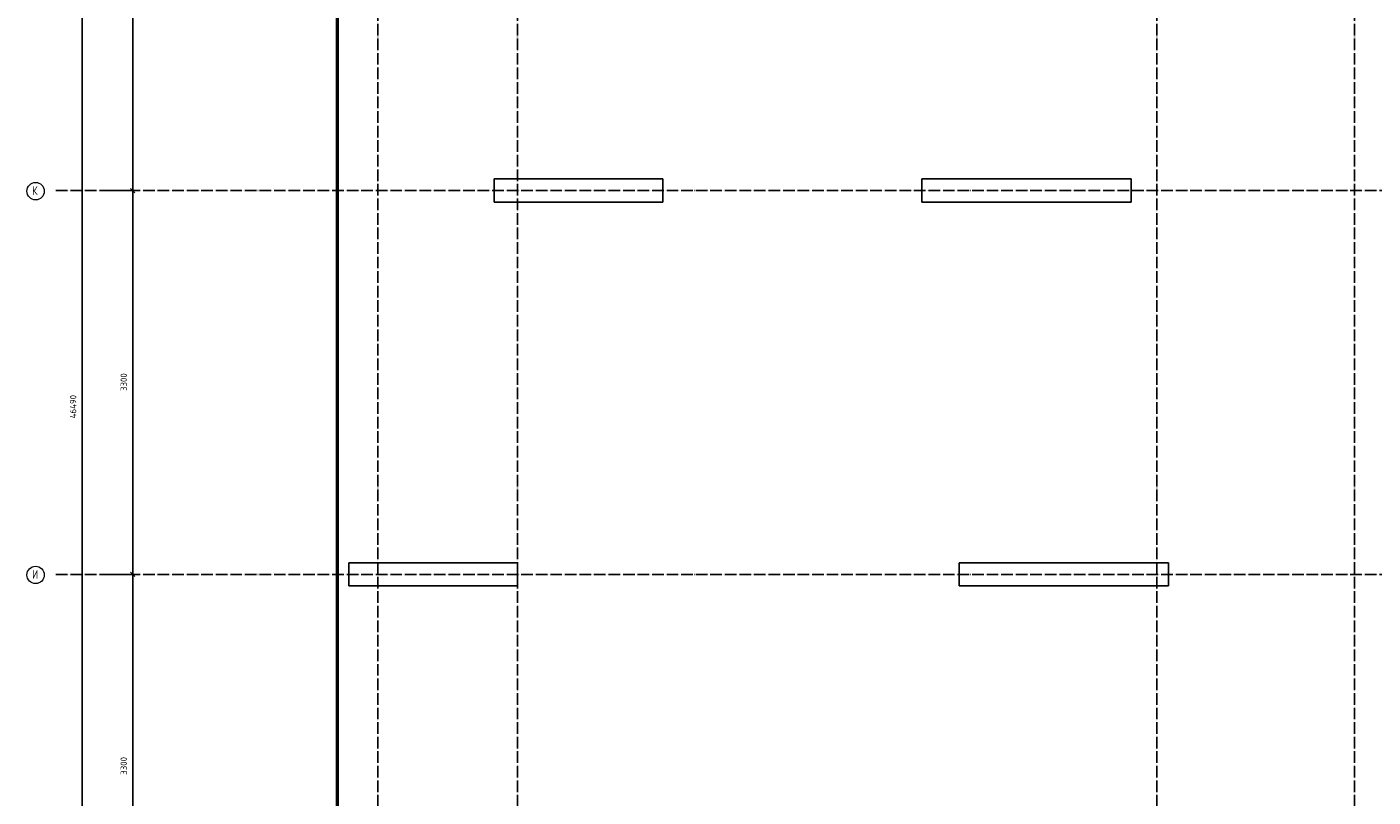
# Model space of a CAD drawing. Header units: millimetres. Extents: x -3026 to 47325, y -2839 to 55854.
# Tile 6 of 130: x -3019 to 8560, y 19885 to 26507. Entities that reach past the tile are written whole.
import ezdxf

# ---------------------------------------------------------------- set-up
doc = ezdxf.new("R2010")
doc.units = ezdxf.units.MM
doc.header["$PDMODE"] = 65
doc.linetypes.add('______11', pattern=[125, 100, -12.5, 0, -12.5])
doc.linetypes.add('______5', pattern=[275, 200, -25, 25, -25])
doc.layers.add('Standard', color=7, linetype='Continuous', lineweight=25)
doc.layers.add('Размерная линия_ общее', color=7, linetype='Continuous', lineweight=13)
doc.layers.add('Осевая линия_ общее', color=7, linetype='______5', lineweight=13, true_color=0xa0a0a0)
doc.styles.add('ISOCPEUR', font='ISOCPEUR')
doc.dimstyles.new('DIMSTYLE_3', dxfattribs={"dimtxt": 55, "dimasz": 62.5, "dimexe": 0, "dimexo": 0, "dimgap": 27.5, "dimtad": 2, "dimdec": 0, "dimrnd": 5, "dimzin": 12, "dimdsep": 46, "dimtxsty": 'ISOCPEUR', "dimblk1": 'ALL_ML_STRICH', "dimblk2": 'ALL_ML_STRICH', "dimsah": 1, "dimcen": 0, "dimclrd": 7, "dimclre": 256, "dimclrt": 7, "dimadec": 0, "dimazin": 0, "dimtfac": 1, "dimtdec": 0, "dimtix": 1, "dimtmove": 2, "dimatfit": 3, "dimfxl": 0, "dimtzin": 0, "dimlwd": 0, "dimlwe": -3, "dimarcsym": 0})

# ---------------------------------------------------------------- blocks, each defined once
blk = doc.blocks.new('ALL_ML_STRICH')
at = {"color": 0, "linetype": 'ByBlock', "lineweight": -2}
for p, q in [((-1, 0), (0.5, 0)), ((-0.3, -0.3), (0.3, 0.3)), ((0, -0.5), (0, 0.5))]:
    blk.add_line(p, q, dxfattribs=at)
blk = doc.blocks.new('*D239')
at = {"layer": 'DEFPOINTS', "color": 7, "linetype": 'Continuous', "lineweight": 13, "transparency": 33554687}
for p in [(-2418, 46490), (-2783, 0), (-2544, 0)]:
    blk.add_point(p, dxfattribs=at)
at = {"layer": 'Размерная линия_ общее', "color": 253, "linetype": 'Continuous', "lineweight": -2, "true_color": 0xa0a0a0, "transparency": 33554687}
for p, q in [((-2438, 46490), (-2544, 46490)), ((-2763, 0), (-2544, 0))]:
    blk.add_line(p, q, dxfattribs=at)
at = {"layer": 'Размерная линия_ общее', "color": 7, "linetype": 'Continuous', "lineweight": -2, "transparency": 33554687}
blk.add_line((-2544, 0), (-2544, 46490), dxfattribs=at)
at = {"layer": 'Размерная линия_ общее', "color": 7, "linetype": 'Continuous', "lineweight": 13, "transparency": 33554687, "xscale": 62.5, "yscale": 62.5, "zscale": 62.5}
for p, rotation in [((-2544, 46490), 90), ((-2544, 0), 270)]:
    blk.add_blockref('ALL_ML_STRICH', p, dxfattribs=dict(at, rotation=rotation))
at = {"layer": 'Размерная линия_ общее', "color": 7, "linetype": 'Continuous', "lineweight": 13, "transparency": 33554687, "insert": (-2622, 23242), "char_height": 55, "width": 275, "attachment_point": 5, "rotation": 90, "style": 'ISOCPEUR'}
blk.add_mtext('\\A1;{46490}', dxfattribs=at)
blk = doc.blocks.new('*D246')
at = {"layer": 'DEFPOINTS', "color": 7, "linetype": 'Continuous', "lineweight": 13, "transparency": 33554687}
for p in [(-2424, 21800), (-2424, 18500), (-2109, 18500)]:
    blk.add_point(p, dxfattribs=at)
at = {"layer": 'Размерная линия_ общее', "color": 253, "linetype": 'Continuous', "lineweight": -2, "true_color": 0xa0a0a0, "transparency": 33554687}
for p, q in [((-2324, 21800), (-2109, 21800)), ((-2324, 18500), (-2109, 18500))]:
    blk.add_line(p, q, dxfattribs=at)
at = {"layer": 'Размерная линия_ общее', "color": 7, "linetype": 'Continuous', "lineweight": -2, "transparency": 33554687}
blk.add_line((-2109, 18500), (-2109, 21800), dxfattribs=at)
at = {"layer": 'Размерная линия_ общее', "color": 7, "linetype": 'Continuous', "lineweight": 13, "transparency": 33554687, "xscale": 62.5, "yscale": 62.5, "zscale": 62.5}
for p, rotation in [((-2109, 21800), 90), ((-2109, 18500), 270)]:
    blk.add_blockref('ALL_ML_STRICH', p, dxfattribs=dict(at, rotation=rotation))
at = {"layer": 'Размерная линия_ общее', "color": 7, "linetype": 'Continuous', "lineweight": 13, "transparency": 33554687, "insert": (-2186, 20153), "char_height": 55, "width": 220, "attachment_point": 5, "rotation": 90, "style": 'ISOCPEUR'}
blk.add_mtext('\\A1;{3300}', dxfattribs=at)
blk = doc.blocks.new('*D247')
at = {"layer": 'DEFPOINTS', "color": 7, "linetype": 'Continuous', "lineweight": 13, "transparency": 33554687}
for p in [(-2424, 25100), (-2424, 21800), (-2109, 21800)]:
    blk.add_point(p, dxfattribs=at)
at = {"layer": 'Размерная линия_ общее', "color": 253, "linetype": 'Continuous', "lineweight": -2, "true_color": 0xa0a0a0, "transparency": 33554687}
for p, q in [((-2324, 25100), (-2109, 25100)), ((-2324, 21800), (-2109, 21800))]:
    blk.add_line(p, q, dxfattribs=at)
at = {"layer": 'Размерная линия_ общее', "color": 7, "linetype": 'Continuous', "lineweight": -2, "transparency": 33554687}
blk.add_line((-2109, 21800), (-2109, 25100), dxfattribs=at)
at = {"layer": 'Размерная линия_ общее', "color": 7, "linetype": 'Continuous', "lineweight": 13, "transparency": 33554687, "xscale": 62.5, "yscale": 62.5, "zscale": 62.5}
for p, rotation in [((-2109, 25100), 90), ((-2109, 21800), 270)]:
    blk.add_blockref('ALL_ML_STRICH', p, dxfattribs=dict(at, rotation=rotation))
at = {"layer": 'Размерная линия_ общее', "color": 7, "linetype": 'Continuous', "lineweight": 13, "transparency": 33554687, "insert": (-2186, 23453), "char_height": 55, "width": 220, "attachment_point": 5, "rotation": 90, "style": 'ISOCPEUR'}
blk.add_mtext('\\A1;{3300}', dxfattribs=at)
blk = doc.blocks.new('*D248')
at = {"layer": 'DEFPOINTS', "color": 7, "linetype": 'Continuous', "lineweight": 13, "transparency": 33554687}
for p in [(-2424, 28400), (-2424, 25100), (-2109, 25100)]:
    blk.add_point(p, dxfattribs=at)
at = {"layer": 'Размерная линия_ общее', "color": 253, "linetype": 'Continuous', "lineweight": -2, "true_color": 0xa0a0a0, "transparency": 33554687}
for p, q in [((-2324, 28400), (-2109, 28400)), ((-2324, 25100), (-2109, 25100))]:
    blk.add_line(p, q, dxfattribs=at)
at = {"layer": 'Размерная линия_ общее', "color": 7, "linetype": 'Continuous', "lineweight": -2, "transparency": 33554687}
blk.add_line((-2109, 25100), (-2109, 28400), dxfattribs=at)
at = {"layer": 'Размерная линия_ общее', "color": 7, "linetype": 'Continuous', "lineweight": 13, "transparency": 33554687, "xscale": 62.5, "yscale": 62.5, "zscale": 62.5}
for p, rotation in [((-2109, 28400), 90), ((-2109, 25100), 270)]:
    blk.add_blockref('ALL_ML_STRICH', p, dxfattribs=dict(at, rotation=rotation))
at = {"layer": 'Размерная линия_ общее', "color": 7, "linetype": 'Continuous', "lineweight": 13, "transparency": 33554687, "insert": (-2186, 26753), "char_height": 55, "width": 220, "attachment_point": 5, "rotation": 90, "style": 'ISOCPEUR'}
blk.add_mtext('\\A1;{3300}', dxfattribs=at)
blk = doc.blocks.new('СЛОЖНЫЙ_ОБЪЕКТ_0')
at = {"layer": 'Осевая линия_ общее', "color": 253, "linetype": '______11', "lineweight": -3, "true_color": 0xa0a0a0, "transparency": 33554687}
for p, q in [((0, -2590), (0, 47490)), ((1200, -2590), (1200, 47490)), ((6700, -2590), (6700, 47490)), ((8400, -2590), (8400, 47490)), ((-2770, 25100), (14470, 25100)), ((-2770, 21800), (14410, 21800))]:
    blk.add_line(p, q, dxfattribs=at)
at = {"layer": 'Осевая линия_ общее', "color": 7, "linetype": 'Continuous', "lineweight": 13, "transparency": 33554687}
for centre in [(-2944, 25095), (-2944, 21795)]:
    blk.add_circle(centre, 74.7, dxfattribs=at)
at = {"layer": 'Осевая линия_ общее', "color": 7, "linetype": 'Continuous', "lineweight": 13, "transparency": 33554687, "char_height": 75, "width": 89.96, "attachment_point": 7, "style": 'ISOCPEUR'}
for s, insert in [('\\W0.80;К', (-2974, 25062)), ('\\W0.80;И', (-2974, 21762))]:
    blk.add_mtext(s, dxfattribs=dict(at, insert=insert))

msp = doc.modelspace()

# ---------------------------------------------------------------- linework, layer by layer
at = {"color": 7, "linetype": 'Continuous', "lineweight": 25, "transparency": 33554687}
for p, q in [((1000, 25000), (1000, 25200)), ((1000, 25200), (2450, 25200)), ((2450, 25200), (2450, 25000)), ((2450, 25000), (1000, 25000)), ((-250, 21700), (-250, 21900)), ((-250, 21900), (1200, 21900)), ((1200, 21900), (1200, 21700)), ((1200, 21700), (-250, 21700))]:
    msp.add_line(p, q, dxfattribs=at)
at = {"layer": 'Standard', "color": 7, "linetype": 'Continuous', "lineweight": 25, "transparency": 33554687}
for p, q in [((4680, 25000), (4680, 25200)), ((4680, 25200), (6480, 25200)), ((6480, 25200), (6480, 25000)), ((6480, 25000), (4680, 25000)), ((5000, 21700), (5000, 21900)), ((5000, 21900), (6800, 21900)), ((6800, 21900), (6800, 21700)), ((6800, 21700), (5000, 21700))]:
    msp.add_line(p, q, dxfattribs=at)
at = {"layer": 'Standard', "color": 7, "linetype": 'Continuous', "lineweight": 50, "transparency": 33554687}
msp.add_lwpolyline([(-350, -350.2), (25250, -350.2), (25250, 46690), (-350, 46690), (-350, -350.2)], dxfattribs=at)

# ---------------------------------------------------------------- block references
at = {"layer": 'Осевая линия_ общее', "color": 253, "linetype": '______11', "lineweight": -3, "true_color": 0xa0a0a0, "transparency": 33554687}
msp.add_blockref('СЛОЖНЫЙ_ОБЪЕКТ_0', (0, 0), dxfattribs=at)

# ---------------------------------------------------------------- dimensions: what is measured, and where the dimension line sits
at = {"layer": 'Размерная линия_ общее', "color": 7, "linetype": 'Continuous', "lineweight": 13, "transparency": 33554687}
for base, p1, p2, picture, middle in [((-2544.2, 46490), (-2763, 0), (-2437.8, 46490), '*D239', (-2621.7, 23242.2)), ((-2108.6, 28400), (-2323.8, 25100), (-2323.8, 28400), '*D248', (-2186.1, 26752.7)), ((-2108.6, 25100), (-2323.8, 21800), (-2323.8, 25100), '*D247', (-2186.1, 23452.7)), ((-2108.6, 21800), (-2323.8, 18500), (-2323.8, 21800), '*D246', (-2186.1, 20152.7))]:
    dim = msp.add_linear_dim(base=base, p1=p1, p2=p2, angle=90, dimstyle='DIMSTYLE_3', override={"dimpost": '<>', "dimclrd": 7, "dimclre": 253, "dimclrt": 7, "dimlwd": 0, "dimlwe": 65533}, dxfattribs=at)
    dim.commit()
    dim.dimension.update_dxf_attribs({"geometry": picture, "text_midpoint": middle, "dimtype": 160})

doc.saveas('drawing.dxf')
